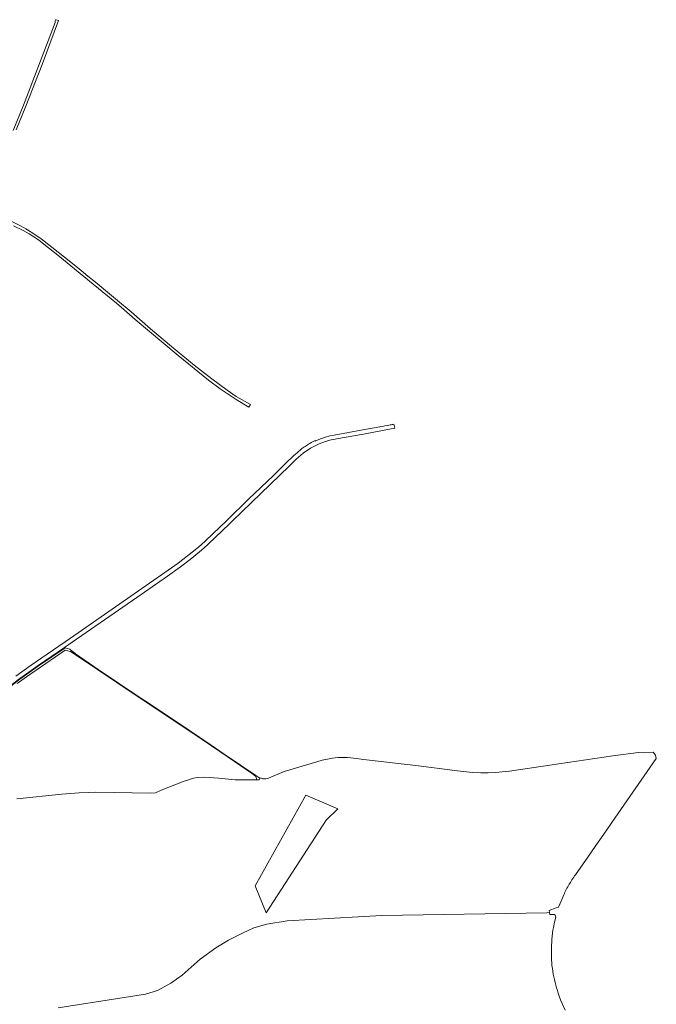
# Model space of a CAD drawing. Header units: metres. Extents: x 201541 to 204988, y 387833 to 394342.
# Tile 214 of 214: x 204348 to 204964, y 392999 to 393950. Entities that reach past the tile are written whole.
import ezdxf

# ---------------------------------------------------------------- set-up
doc = ezdxf.new("R2010")
doc.units = ezdxf.units.M
for name, color, linetype, lineweight in [('B-WE-GR-BOS_NAALD-GV', 40, 'Continuous', 13), ('B-WE-GR-GROENVOORZIENING-GV', 80, 'Continuous', 18), ('B-WE-VH-VERHARDING_ASFALT-GV', 252, 'Continuous', 18), ('B-WE-VH-VERHARDING_FUNDERING_ZAND-GV', 7, 'Continuous', 18), ('B-WE-VH-VERHARDING_GRASBETONSTEEN-GV', 70, 'Continuous', 18)]:
    doc.layers.add(name, color=color, linetype=linetype, lineweight=lineweight)

msp = doc.modelspace()

# ---------------------------------------------------------------- linework, layer by layer
at = {"layer": 'B-WE-GR-BOS_NAALD-GV'}
for points in [[(204885.389, 393123.847), (204897.249, 393140.717), (204904.995, 393151.957), (204912.889, 393163.048), (204923.503, 393178.571), (204963.618, 393236.211), (204962.917, 393239.292), (204960.548, 393242.214), (204951.157, 393241.742), (204946.388, 393242.008), (204921.446, 393238.697), (204860.661, 393229.864), (204821.614, 393223.992), (204814.632, 393223.217), (204808.279, 393222.613), (204800.908, 393222.267), (204793.849, 393222.245), (204785.719, 393222.645), (204771.382, 393224.264), (204730.916, 393229.383), (204683.391, 393234.839), (204668.215, 393236.869), (204664.755, 393237.117), (204662.296, 393237.205), (204659.308, 393237.278), (204655.717, 393237.129), (204650.499, 393236.523), (204645.637, 393235.666), (204640.513, 393234.547), (204635.264, 393233.044), (204603.581, 393223.452), (204588.611, 393217.219)], [(204580.142, 393217.506), (204579.479, 393215.443), (204577.291, 393215.466), (204556.358, 393215.691), (204540.204, 393217.318), (204526.866, 393217.995), (204520.208, 393217.744), (204515.817, 393217.032), (204512.131, 393215.969), (204506.961, 393214.145), (204484.754, 393205.72), (204479.23, 393202.994), (204474.366, 393202.55), (204421.484, 393203.485), (204414.201, 393203.214), (204405.423, 393202.888), (204388.509, 393201.652), (204345.225, 393197.324)], [(204879.305, 393114.559), (204880.563, 393116.376), (204882.023, 393118.983)], [(204857.658, 393086.933), (204860.308, 393087.293), (204859.895, 393089.218), (204866.897, 393091.828), (204868.901, 393092.4), (204871.57, 393098.401), (204874.091, 393104.259)], [(204865.902, 393084.693), (204864.933, 393085.31), (204860.704, 393085.445), (204860.308, 393087.293), (204857.658, 393086.933), (204698.13, 393084.37), (204606.549, 393079.129), (204586.91, 393076.18), (204574.461, 393072.495), (204563.369, 393067.361), (204549.847, 393060.646), (204537.638, 393053.134), (204522.391, 393042.185), (204504.884, 393026.605), (204493.881, 393018.947), (204481.231, 393012.009), (204469.515, 393008.434), (204384.921, 392995.234)], [(204384.921, 392995.234), (204469.515, 393008.434), (204481.231, 393012.009), (204493.881, 393018.947), (204504.884, 393026.605), (204522.391, 393042.185), (204537.638, 393053.134), (204549.847, 393060.646), (204563.369, 393067.361), (204574.461, 393072.495), (204586.91, 393076.18), (204606.549, 393079.129), (204698.13, 393084.37), (204857.658, 393086.933)], [(204864.098, 393072.955), (204865.112, 393078.102), (204866.281, 393082.759), (204865.902, 393084.693)], [(204875.456, 392992.786), (204872.578, 392999.216), (204871.086, 393002.907), (204869.706, 393006.603)]]:
    msp.add_lwpolyline(points, dxfattribs=at)
for points in [[(204582.943, 393216.685, -0.0381657), (204580.142, 393217.506)], [(204588.611, 393217.219, -0.1524117), (204582.943, 393216.685)], [(204882.023, 393118.983, -0.014349), (204885.389, 393123.847)], [(204874.091, 393104.259, -0.0283568), (204879.305, 393114.559)], [(204862.202, 393049.963, -0.0417495), (204864.098, 393072.955)], [(204864.001, 393027.798, -0.0593287), (204862.202, 393049.963)], [(204869.706, 393006.603, -0.0483735), (204864.001, 393027.798)]]:
    msp.add_lwpolyline(points, format="xyb", dxfattribs=at)
msp.add_lwpolyline([(204644.162, 393176.627), (204586.281, 393086.988), (204575.645, 393113.11), (204624.739, 393200.833), (204655.431, 393187.384)], close=True, dxfattribs=at)
at = {"layer": 'B-WE-GR-GROENVOORZIENING-GV'}
for points in [[(204576.115, 393219.604), (204546.477, 393239.85), (204532.175, 393249.611), (204502.099, 393269.99), (204468.452, 393292.323), (204443.25, 393308.992), (204423.806, 393322.225), (204401.744, 393337.26), (204396.575, 393341.487), (204396.252, 393341.714), (204394.044, 393342.428), (204391.67, 393343.197), (204366.059, 393325.77), (204356.907, 393319.35), (204348.117, 393312.975), (204339.283, 393306.23)], [(204345.246, 393308.657), (204354.423, 393315.121), (204391.915, 393340.961), (204396.962, 393339.742), (204404.248, 393334.766), (204460.562, 393296.941), (204516.237, 393259.906), (204549.323, 393237.436), (204573.091, 393221.376), (204576.366, 393218.825), (204577.291, 393215.466), (204579.479, 393215.443), (204580.142, 393217.506)]]:
    msp.add_lwpolyline(points, dxfattribs=at)
msp.add_lwpolyline([(204580.142, 393217.506, -0.0595941), (204576.115, 393219.604)], format="xyb", dxfattribs=at)
at = {"layer": 'B-WE-VH-VERHARDING_ASFALT-GV'}
for points in [[(204696.189, 393556.729), (204679.755, 393553.778), (204651.924, 393548.824), (204647.711, 393547.939), (204643.569, 393546.702), (204638.879, 393545.189), (204634.334, 393543.236), (204633.725, 393542.985), (204633.512, 393543.438)], [(204710.637, 393555.449), (204709.794, 393559.348)], [(204654.266, 393545.053), (204680.506, 393549.815), (204697.018, 393552.812)], [(204612.632, 393528.589), (204605.542, 393522.009), (204592.867, 393509.392), (204569.625, 393487.17), (204548.442, 393466.488), (204548.049, 393466.104), (204527.456, 393446.523), (204523.363, 393442.686), (204519.077, 393439.066), (204510.15, 393431.923), (204501.062, 393424.99), (204488.236, 393415.858), (204397.022, 393352.467), (204357.919, 393325.68), (204343.974, 393315.672)], [(204619.842, 393534.963), (204613.934, 393529.837), (204613.357, 393529.336)], [(204347.819, 393313.376), (204356.617, 393319.757), (204365.775, 393326.181), (204391.069, 393343.391), (204398.62, 393348.564), (204460.977, 393391.815), (204490.882, 393412.558), (204503.488, 393421.456), (204512.775, 393428.505), (204521.847, 393435.829), (204526.085, 393439.597), (204530.268, 393443.426), (204550.82, 393463.112), (204553.251, 393465.456), (204572.087, 393483.612), (204608.332, 393518.78), (204615.376, 393525.569)]]:
    msp.add_lwpolyline(points, dxfattribs=at)
for points in [[(204706.105, 393558.575, -0.0082465), (204696.189, 393556.729)], [(204703.838, 393554.066, 0.0045794), (204710.637, 393555.449)], [(204709.794, 393559.348, -0.0030197), (204706.105, 393558.575)], [(204634.394, 393538.809, -0.0767989), (204654.266, 393545.053)], [(204697.018, 393552.812, 0.0046951), (204703.838, 393554.066)], [(204615.376, 393525.569, -0.0824577), (204634.394, 393538.809)], [(204623.83, 393537.663, 0.0215385), (204619.842, 393534.963)], [(204633.512, 393543.438, 0.0550544), (204623.83, 393537.663)], [(204613.357, 393529.336, 0.0040752), (204612.632, 393528.589)], [(204330.596, 393299.269, -0.0342145), (204347.819, 393313.376)]]:
    msp.add_lwpolyline(points, format="xyb", dxfattribs=at)
at = {"layer": 'B-WE-VH-VERHARDING_FUNDERING_ZAND-GV'}
for points in [[(204344.572, 393843.981), (204353.816, 393866.733), (204369.445, 393906.991), (204385.508, 393949.489), (204383.003, 393950.167), (204382.44, 393950.319), (204382.212, 393948.927), (204382.016, 393947.555), (204367.034, 393907.915), (204351.416, 393867.687), (204341.534, 393843.364)], [(204341.872, 393750.944), (204351.037, 393746.663), (204357.102, 393743.33), (204361.568, 393740.495), (204365.931, 393737.397), (204371.178, 393733.223), (204384.753, 393722.662), (204418.751, 393694.659), (204441.431, 393676.261), (204441.68, 393676.052), (204446.111, 393672.327), (204459.535, 393660.434), (204501.108, 393625.864), (204530.572, 393601.905), (204541.619, 393593.656), (204557.162, 393583.139), (204569.57, 393575.724), (204571.022, 393578.459), (204557.133, 393586.247), (204548.547, 393592.079), (204533.545, 393603.235), (204516.713, 393616.389), (204494.621, 393634.51), (204474.3, 393651.659), (204455.553, 393668.029), (204442.389, 393678.836), (204421.273, 393696.527), (204413.738, 393702.524), (204405.279, 393709.383), (204391.133, 393720.777), (204379.005, 393730.339), (204368.45, 393738.461), (204361.61, 393743.181), (204355.35, 393747.201), (204353.663, 393748.187), (204349.35, 393750.71), (204340.268, 393755.158)]]:
    msp.add_lwpolyline(points, dxfattribs=at)
at = {"layer": 'B-WE-VH-VERHARDING_GRASBETONSTEEN-GV'}
msp.add_lwpolyline([(204339.283, 393306.23), (204348.117, 393312.975), (204356.907, 393319.35), (204366.059, 393325.77), (204391.67, 393343.197), (204391.069, 393343.391), (204365.775, 393326.181), (204356.617, 393319.757), (204347.819, 393313.376)], dxfattribs=at)
msp.add_lwpolyline([(204347.819, 393313.376, 0.0342145), (204330.596, 393299.269)], format="xyb", dxfattribs=at)

doc.saveas('drawing.dxf')
